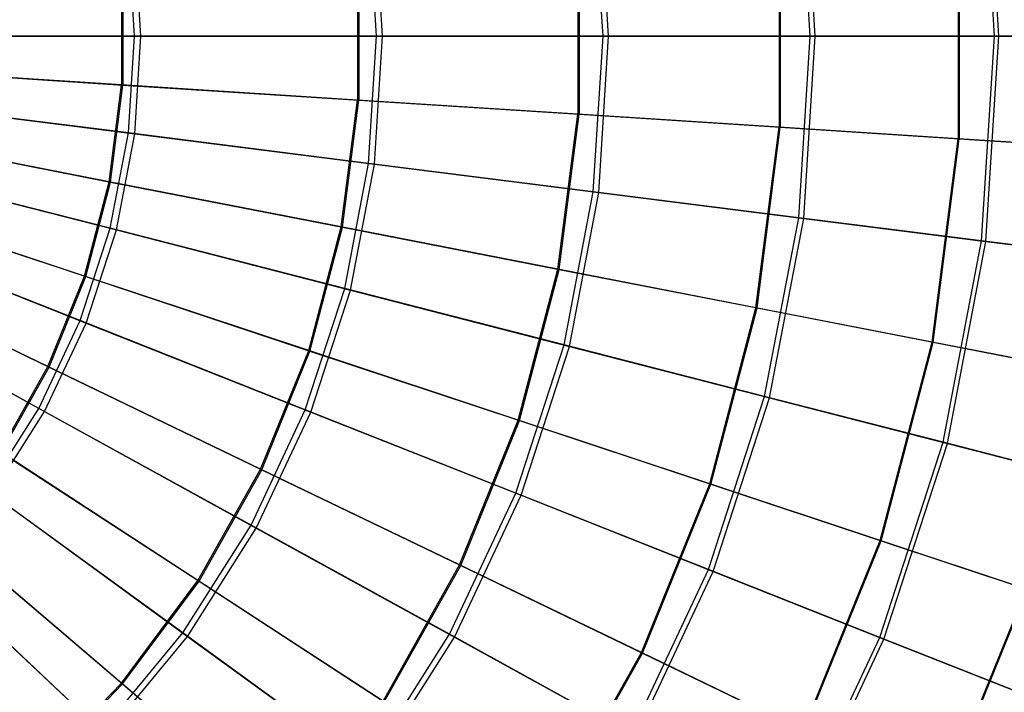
# Model space of a CAD drawing. Extents: x 0.2 to 40.1, y -6.7 to 6.7.
# Tile 103 of 256: x 6.2 to 7.7, y 2.4 to 3.5. Entities that reach past the tile are written whole.
import ezdxf

# ---------------------------------------------------------------- set-up
doc = ezdxf.new("R2010")
doc.units = 0
doc.header["$MEASUREMENT"] = 0
doc.layers.get('0').update_dxf_attribs({"color": 13, "linetype": 'CONTINUOUS'})

# ---------------------------------------------------------------- blocks, each defined once
blk = doc.blocks.new('SNOWBALL_XIV_PM3_STL')
at = {"color": 0}
for p, q in [((7.6737, 3.4497, 16.3802), (7.654, 3.7621, 16.3802)), ((7.6737, 3.4497, 16.3802), (7.654, 3.7621, 16.3802)), ((7.6804, 3.4497, 12.2941), (7.6607, 3.763, 12.2941)), ((7.6804, 3.4497, 12.2941), (7.6607, 3.763, 12.2941)), ((7.3922, 3.4497, 16.6698), (7.3748, 3.7268, 16.6698)), ((7.3922, 3.4497, 16.6698), (7.3748, 3.7268, 16.6698)), ((7.3999, 3.4497, 12.0036), (7.3824, 3.7278, 12.0036)), ((7.3999, 3.4497, 12.0036), (7.3824, 3.7278, 12.0036)), ((7.076, 3.4497, 16.921), (7.061, 3.6872, 16.921)), ((7.076, 3.4497, 16.921), (7.061, 3.6872, 16.921)), ((7.0845, 3.4497, 11.7513), (7.0695, 3.6883, 11.7513)), ((7.0845, 3.4497, 11.7513), (7.0695, 3.6883, 11.7513)), ((6.7302, 3.4497, 17.1298), (6.718, 3.6439, 17.1298)), ((6.7302, 3.4497, 17.1298), (6.718, 3.6439, 17.1298)), ((6.7394, 3.4497, 11.5415), (6.7271, 3.645, 11.5415)), ((6.7394, 3.4497, 11.5415), (6.7271, 3.645, 11.5415)), ((6.3606, 3.4497, 17.2926), (6.3513, 3.5975, 17.2926)), ((6.3606, 3.4497, 17.2926), (6.3513, 3.5975, 17.2926)), ((6.3703, 3.4497, 11.3774), (6.361, 3.5988, 11.3774)), ((6.3703, 3.4497, 11.3774), (6.361, 3.5988, 11.3774)), ((7.6184, 3.6062, 16.3422), (7.6184, 3.2932, 16.3422)), ((7.6184, 3.6062, 16.3422), (7.6184, 3.2932, 16.3422)), ((7.6199, 3.6063, 12.3305), (7.6199, 3.2931, 12.3305)), ((7.6199, 3.6063, 12.3305), (7.6199, 3.2931, 12.3305)), ((7.345, 3.5886, 16.6281), (7.345, 3.3108, 16.6281)), ((7.345, 3.5886, 16.6281), (7.345, 3.3108, 16.6281)), ((7.3467, 3.5887, 12.0444), (7.3467, 3.3107, 12.0444)), ((7.3467, 3.5887, 12.0444), (7.3467, 3.3107, 12.0444)), ((7.0375, 3.5689, 16.877), (7.0375, 3.3305, 16.877)), ((7.0375, 3.5689, 16.877), (7.0375, 3.3305, 16.877)), ((7.0394, 3.569, 11.7953), (7.0394, 3.3304, 11.7953)), ((7.0394, 3.569, 11.7953), (7.0394, 3.3304, 11.7953)), ((6.701, 3.5473, 17.0847), (6.701, 3.3521, 17.0847)), ((6.701, 3.5473, 17.0847), (6.701, 3.3521, 17.0847)), ((6.703, 3.5474, 11.5874), (6.703, 3.352, 11.5874)), ((6.703, 3.5474, 11.5874), (6.703, 3.352, 11.5874)), ((6.3409, 3.5242, 17.2479), (6.3409, 3.3752, 17.2479)), ((6.3409, 3.5242, 17.2479), (6.3409, 3.3752, 17.2479)), ((6.3431, 3.5243, 11.4239), (6.3431, 3.3751, 11.4239)), ((6.3431, 3.5243, 11.4239), (6.3431, 3.3751, 11.4239)), ((6.3606, 3.4497, 17.2926), (5.9732, 3.4497, 17.4067)), ((6.3606, 3.4497, 17.2926), (5.9732, 3.4497, 17.4067)), ((5.9833, 3.4497, 11.262), (6.3703, 3.4497, 11.3774)), ((5.9833, 3.4497, 11.262), (6.3703, 3.4497, 11.3774)), ((6.3513, 3.3019, 17.2926), (6.3606, 3.4497, 17.2926)), ((6.3513, 3.3019, 17.2926), (6.3606, 3.4497, 17.2926)), ((6.7302, 3.4497, 17.1298), (6.3606, 3.4497, 17.2926)), ((6.7302, 3.4497, 17.1298), (6.3606, 3.4497, 17.2926)), ((6.361, 3.3006, 11.3774), (6.3703, 3.4497, 11.3774)), ((6.361, 3.3006, 11.3774), (6.3703, 3.4497, 11.3774)), ((6.3703, 3.4497, 11.3774), (6.7394, 3.4497, 11.5415)), ((6.3703, 3.4497, 11.3774), (6.7394, 3.4497, 11.5415)), ((6.718, 3.2555, 17.1298), (6.7302, 3.4497, 17.1298)), ((6.718, 3.2555, 17.1298), (6.7302, 3.4497, 17.1298)), ((6.7271, 3.2544, 11.5415), (6.7394, 3.4497, 11.5415)), ((6.7271, 3.2544, 11.5415), (6.7394, 3.4497, 11.5415)), ((7.076, 3.4497, 16.921), (6.7302, 3.4497, 17.1298)), ((7.076, 3.4497, 16.921), (6.7302, 3.4497, 17.1298)), ((6.7394, 3.4497, 11.5415), (7.0845, 3.4497, 11.7513)), ((6.7394, 3.4497, 11.5415), (7.0845, 3.4497, 11.7513)), ((7.061, 3.2122, 16.921), (7.076, 3.4497, 16.921)), ((7.061, 3.2122, 16.921), (7.076, 3.4497, 16.921)), ((7.0695, 3.2111, 11.7513), (7.0845, 3.4497, 11.7513)), ((7.0695, 3.2111, 11.7513), (7.0845, 3.4497, 11.7513)), ((7.3922, 3.4497, 16.6698), (7.076, 3.4497, 16.921)), ((7.3922, 3.4497, 16.6698), (7.076, 3.4497, 16.921)), ((7.0845, 3.4497, 11.7513), (7.3999, 3.4497, 12.0036)), ((7.0845, 3.4497, 11.7513), (7.3999, 3.4497, 12.0036)), ((7.3748, 3.1726, 16.6698), (7.3922, 3.4497, 16.6698)), ((7.3748, 3.1726, 16.6698), (7.3922, 3.4497, 16.6698)), ((7.3824, 3.1716, 12.0036), (7.3999, 3.4497, 12.0036)), ((7.3824, 3.1716, 12.0036), (7.3999, 3.4497, 12.0036)), ((7.6737, 3.4497, 16.3802), (7.3922, 3.4497, 16.6698)), ((7.6737, 3.4497, 16.3802), (7.3922, 3.4497, 16.6698)), ((7.3999, 3.4497, 12.0036), (7.6804, 3.4497, 12.2941)), ((7.3999, 3.4497, 12.0036), (7.6804, 3.4497, 12.2941)), ((7.654, 3.1373, 16.3802), (7.6737, 3.4497, 16.3802)), ((7.654, 3.1373, 16.3802), (7.6737, 3.4497, 16.3802)), ((7.6607, 3.1364, 12.2941), (7.6804, 3.4497, 12.2941)), ((7.6607, 3.1364, 12.2941), (7.6804, 3.4497, 12.2941)), ((7.9158, 3.4497, 16.0569), (7.6737, 3.4497, 16.3802)), ((7.9158, 3.4497, 16.0569), (7.6737, 3.4497, 16.3802)), ((7.6804, 3.4497, 12.2941), (7.9215, 3.4497, 12.6182)), ((7.6804, 3.4497, 12.2941), (7.9215, 3.4497, 12.6182)), ((6.3409, 3.3752, 17.2479), (5.9631, 3.3995, 17.364)), ((6.3409, 3.3752, 17.2479), (5.9631, 3.3995, 17.364)), ((5.9653, 3.3993, 11.3075), (6.3431, 3.3751, 11.4239)), ((5.9653, 3.3993, 11.3075), (6.3431, 3.3751, 11.4239)), ((6.3219, 3.2275, 17.2479), (6.3409, 3.3752, 17.2479)), ((6.3219, 3.2275, 17.2479), (6.3409, 3.3752, 17.2479)), ((6.324, 3.2271, 11.4239), (6.3431, 3.3751, 11.4239)), ((6.324, 3.2271, 11.4239), (6.3431, 3.3751, 11.4239)), ((6.701, 3.3521, 17.0847), (6.3409, 3.3752, 17.2479)), ((6.701, 3.3521, 17.0847), (6.3409, 3.3752, 17.2479)), ((6.3431, 3.3751, 11.4239), (6.703, 3.352, 11.5874)), ((6.3431, 3.3751, 11.4239), (6.703, 3.352, 11.5874)), ((6.3513, 3.3019, 17.2926), (5.967, 3.3504, 17.4067)), ((6.3513, 3.3019, 17.2926), (5.967, 3.3504, 17.4067)), ((5.977, 3.3492, 11.262), (6.361, 3.3006, 11.3774)), ((5.977, 3.3492, 11.262), (6.361, 3.3006, 11.3774)), ((6.6761, 3.1585, 17.0847), (6.701, 3.3521, 17.0847)), ((6.6761, 3.1585, 17.0847), (6.701, 3.3521, 17.0847)), ((6.6781, 3.1582, 11.5874), (6.703, 3.352, 11.5874)), ((6.6781, 3.1582, 11.5874), (6.703, 3.352, 11.5874)), ((7.0375, 3.3305, 16.877), (6.701, 3.3521, 17.0847)), ((7.0375, 3.3305, 16.877), (6.701, 3.3521, 17.0847)), ((6.703, 3.352, 11.5874), (7.0394, 3.3304, 11.7953)), ((6.703, 3.352, 11.5874), (7.0394, 3.3304, 11.7953)), ((7.007, 3.0941, 16.877), (7.0375, 3.3305, 16.877)), ((7.007, 3.0941, 16.877), (7.0375, 3.3305, 16.877)), ((7.0089, 3.0937, 11.7953), (7.0394, 3.3304, 11.7953)), ((7.0089, 3.0937, 11.7953), (7.0394, 3.3304, 11.7953)), ((7.345, 3.3108, 16.6281), (7.0375, 3.3305, 16.877)), ((7.345, 3.3108, 16.6281), (7.0375, 3.3305, 16.877)), ((7.0394, 3.3304, 11.7953), (7.3467, 3.3107, 12.0444)), ((7.0394, 3.3304, 11.7953), (7.3467, 3.3107, 12.0444)), ((7.3094, 3.0352, 16.6281), (7.345, 3.3108, 16.6281)), ((7.3094, 3.0352, 16.6281), (7.345, 3.3108, 16.6281)), ((7.3111, 3.0349, 12.0444), (7.3467, 3.3107, 12.0444)), ((7.3111, 3.0349, 12.0444), (7.3467, 3.3107, 12.0444)), ((7.6184, 3.2932, 16.3422), (7.345, 3.3108, 16.6281)), ((7.6184, 3.2932, 16.3422), (7.345, 3.3108, 16.6281)), ((7.3467, 3.3107, 12.0444), (7.6199, 3.2931, 12.3305)), ((7.3467, 3.3107, 12.0444), (7.6199, 3.2931, 12.3305)), ((6.3219, 3.2275, 17.2479), (5.9503, 3.2999, 17.364)), ((6.3219, 3.2275, 17.2479), (5.9503, 3.2999, 17.364)), ((5.9524, 3.2995, 11.3075), (6.324, 3.2271, 11.4239)), ((5.9524, 3.2995, 11.3075), (6.324, 3.2271, 11.4239)), ((6.3236, 3.1564, 17.2926), (6.3513, 3.3019, 17.2926)), ((6.3236, 3.1564, 17.2926), (6.3513, 3.3019, 17.2926)), ((6.333, 3.1539, 11.3774), (6.361, 3.3006, 11.3774)), ((6.333, 3.1539, 11.3774), (6.361, 3.3006, 11.3774)), ((6.718, 3.2555, 17.1298), (6.3513, 3.3019, 17.2926)), ((6.718, 3.2555, 17.1298), (6.3513, 3.3019, 17.2926)), ((6.361, 3.3006, 11.3774), (6.7271, 3.2544, 11.5415)), ((6.361, 3.3006, 11.3774), (6.7271, 3.2544, 11.5415)), ((7.5784, 2.9828, 16.3422), (7.6184, 3.2932, 16.3422)), ((7.5784, 2.9828, 16.3422), (7.6184, 3.2932, 16.3422)), ((7.5798, 2.9825, 12.3305), (7.6199, 3.2931, 12.3305)), ((7.5798, 2.9825, 12.3305), (7.6199, 3.2931, 12.3305)), ((7.8534, 3.2781, 16.0238), (7.6184, 3.2932, 16.3422)), ((7.8534, 3.2781, 16.0238), (7.6184, 3.2932, 16.3422)), ((7.6199, 3.2931, 12.3305), (7.8547, 3.278, 12.6491)), ((7.6199, 3.2931, 12.3305), (7.8547, 3.278, 12.6491)), ((6.3236, 3.1564, 17.2926), (5.9483, 3.2527, 17.4067)), ((6.3236, 3.1564, 17.2926), (5.9483, 3.2527, 17.4067)), ((5.9581, 3.2502, 11.262), (6.333, 3.1539, 11.3774)), ((5.9581, 3.2502, 11.262), (6.333, 3.1539, 11.3774)), ((6.6816, 3.0644, 17.1298), (6.718, 3.2555, 17.1298)), ((6.6816, 3.0644, 17.1298), (6.718, 3.2555, 17.1298)), ((6.6904, 3.0622, 11.5415), (6.7271, 3.2544, 11.5415)), ((6.6904, 3.0622, 11.5415), (6.7271, 3.2544, 11.5415)), ((7.061, 3.2122, 16.921), (6.718, 3.2555, 17.1298)), ((7.061, 3.2122, 16.921), (6.718, 3.2555, 17.1298)), ((6.7271, 3.2544, 11.5415), (7.0695, 3.2111, 11.7513)), ((6.7271, 3.2544, 11.5415), (7.0695, 3.2111, 11.7513)), ((6.2841, 3.0835, 17.2479), (6.3219, 3.2275, 17.2479)), ((6.2841, 3.0835, 17.2479), (6.3219, 3.2275, 17.2479)), ((6.2862, 3.0828, 11.4239), (6.324, 3.2271, 11.4239)), ((6.2862, 3.0828, 11.4239), (6.324, 3.2271, 11.4239)), ((6.6761, 3.1585, 17.0847), (6.3219, 3.2275, 17.2479)), ((6.6761, 3.1585, 17.0847), (6.3219, 3.2275, 17.2479)), ((6.324, 3.2271, 11.4239), (6.6781, 3.1582, 11.5874)), ((6.324, 3.2271, 11.4239), (6.6781, 3.1582, 11.5874)), ((6.2841, 3.0835, 17.2479), (5.9248, 3.2028, 17.364)), ((6.2841, 3.0835, 17.2479), (5.9248, 3.2028, 17.364)), ((5.9269, 3.2021, 11.3075), (6.2862, 3.0828, 11.4239)), ((5.9269, 3.2021, 11.3075), (6.2862, 3.0828, 11.4239)), ((7.0165, 2.9784, 16.921), (7.061, 3.2122, 16.921)), ((7.0165, 2.9784, 16.921), (7.061, 3.2122, 16.921)), ((7.0247, 2.9763, 11.7513), (7.0695, 3.2111, 11.7513)), ((7.0247, 2.9763, 11.7513), (7.0695, 3.2111, 11.7513)), ((7.3748, 3.1726, 16.6698), (7.061, 3.2122, 16.921)), ((7.3748, 3.1726, 16.6698), (7.061, 3.2122, 16.921)), ((7.0695, 3.2111, 11.7513), (7.3824, 3.1716, 12.0036)), ((7.0695, 3.2111, 11.7513), (7.3824, 3.1716, 12.0036)), ((7.3227, 2.8998, 16.6698), (7.3748, 3.1726, 16.6698)), ((7.3227, 2.8998, 16.6698), (7.3748, 3.1726, 16.6698)), ((7.654, 3.1373, 16.3802), (7.3748, 3.1726, 16.6698)), ((7.654, 3.1373, 16.3802), (7.3748, 3.1726, 16.6698)), ((6.2778, 3.0155, 17.2926), (5.9176, 3.1581, 17.4067)), ((6.2778, 3.0155, 17.2926), (5.9176, 3.1581, 17.4067)), ((6.6266, 2.9698, 17.0847), (6.6761, 3.1585, 17.0847)), ((6.6266, 2.9698, 17.0847), (6.6761, 3.1585, 17.0847)), ((6.6285, 2.9691, 11.5874), (6.6781, 3.1582, 11.5874)), ((6.6285, 2.9691, 11.5874), (6.6781, 3.1582, 11.5874)), ((7.007, 3.0941, 16.877), (6.6761, 3.1585, 17.0847)), ((7.007, 3.0941, 16.877), (6.6761, 3.1585, 17.0847)), ((6.6781, 3.1582, 11.5874), (7.0089, 3.0937, 11.7953)), ((6.6781, 3.1582, 11.5874), (7.0089, 3.0937, 11.7953)), ((7.3302, 2.8979, 12.0036), (7.3824, 3.1716, 12.0036)), ((7.3302, 2.8979, 12.0036), (7.3824, 3.1716, 12.0036)), ((7.3824, 3.1716, 12.0036), (7.6607, 3.1364, 12.2941)), ((7.3824, 3.1716, 12.0036), (7.6607, 3.1364, 12.2941)), ((5.927, 3.1544, 11.262), (6.2868, 3.0119, 11.3774)), ((5.927, 3.1544, 11.262), (6.2868, 3.0119, 11.3774)), ((6.2778, 3.0155, 17.2926), (6.3236, 3.1564, 17.2926)), ((6.2778, 3.0155, 17.2926), (6.3236, 3.1564, 17.2926)), ((6.2868, 3.0119, 11.3774), (6.333, 3.1539, 11.3774)), ((6.2868, 3.0119, 11.3774), (6.333, 3.1539, 11.3774)), ((6.6816, 3.0644, 17.1298), (6.3236, 3.1564, 17.2926)), ((6.6816, 3.0644, 17.1298), (6.3236, 3.1564, 17.2926)), ((6.333, 3.1539, 11.3774), (6.6904, 3.0622, 11.5415)), ((6.333, 3.1539, 11.3774), (6.6904, 3.0622, 11.5415)), ((7.5954, 2.8298, 16.3802), (7.654, 3.1373, 16.3802)), ((7.5954, 2.8298, 16.3802), (7.654, 3.1373, 16.3802)), ((7.6019, 2.8281, 12.2941), (7.6607, 3.1364, 12.2941)), ((7.6019, 2.8281, 12.2941), (7.6607, 3.1364, 12.2941)), ((7.8943, 3.1069, 16.0569), (7.654, 3.1373, 16.3802)), ((7.8943, 3.1069, 16.0569), (7.654, 3.1373, 16.3802)), ((7.6607, 3.1364, 12.2941), (7.8999, 3.1062, 12.6182)), ((7.6607, 3.1364, 12.2941), (7.8999, 3.1062, 12.6182)), ((6.2282, 2.9454, 17.2479), (5.8871, 3.1097, 17.364)), ((6.2282, 2.9454, 17.2479), (5.8871, 3.1097, 17.364)), ((5.8891, 3.1087, 11.3075), (6.2302, 2.9445, 11.4239)), ((5.8891, 3.1087, 11.3075), (6.2302, 2.9445, 11.4239)), ((6.2282, 2.9454, 17.2479), (6.2841, 3.0835, 17.2479)), ((6.2282, 2.9454, 17.2479), (6.2841, 3.0835, 17.2479)), ((6.2302, 2.9445, 11.4239), (6.2862, 3.0828, 11.4239)), ((6.2302, 2.9445, 11.4239), (6.2862, 3.0828, 11.4239)), ((6.6266, 2.9698, 17.0847), (6.2841, 3.0835, 17.2479)), ((6.6266, 2.9698, 17.0847), (6.2841, 3.0835, 17.2479)), ((6.2862, 3.0828, 11.4239), (6.6285, 2.9691, 11.5874)), ((6.2862, 3.0828, 11.4239), (6.6285, 2.9691, 11.5874)), ((6.9466, 2.8635, 16.877), (7.007, 3.0941, 16.877)), ((6.9466, 2.8635, 16.877), (7.007, 3.0941, 16.877)), ((6.9483, 2.8629, 11.7953), (7.0089, 3.0937, 11.7953)), ((6.9483, 2.8629, 11.7953), (7.0089, 3.0937, 11.7953)), ((7.3094, 3.0352, 16.6281), (7.007, 3.0941, 16.877)), ((7.3094, 3.0352, 16.6281), (7.007, 3.0941, 16.877)), ((7.0089, 3.0937, 11.7953), (7.3111, 3.0349, 12.0444)), ((7.0089, 3.0937, 11.7953), (7.3111, 3.0349, 12.0444)), ((6.2147, 2.8814, 17.2926), (5.8752, 3.0681, 17.4067)), ((6.2147, 2.8814, 17.2926), (5.8752, 3.0681, 17.4067)), ((5.8841, 3.0632, 11.262), (6.2232, 2.8768, 11.3774)), ((5.8841, 3.0632, 11.262), (6.2232, 2.8768, 11.3774)), ((6.6214, 2.8794, 17.1298), (6.6816, 3.0644, 17.1298)), ((6.6214, 2.8794, 17.1298), (6.6816, 3.0644, 17.1298)), ((6.63, 2.876, 11.5415), (6.6904, 3.0622, 11.5415)), ((6.63, 2.876, 11.5415), (6.6904, 3.0622, 11.5415)), ((7.0165, 2.9784, 16.921), (6.6816, 3.0644, 17.1298)), ((7.0165, 2.9784, 16.921), (6.6816, 3.0644, 17.1298)), ((6.6904, 3.0622, 11.5415), (7.0247, 2.9763, 11.7513)), ((6.6904, 3.0622, 11.5415), (7.0247, 2.9763, 11.7513)), ((7.239, 2.7664, 16.6281), (7.3094, 3.0352, 16.6281)), ((7.239, 2.7664, 16.6281), (7.3094, 3.0352, 16.6281)), ((7.2406, 2.7659, 12.0444), (7.3111, 3.0349, 12.0444)), ((7.2406, 2.7659, 12.0444), (7.3111, 3.0349, 12.0444)), ((7.5784, 2.9828, 16.3422), (7.3094, 3.0352, 16.6281)), ((7.5784, 2.9828, 16.3422), (7.3094, 3.0352, 16.6281)), ((7.3111, 3.0349, 12.0444), (7.5798, 2.9825, 12.3305)), ((7.3111, 3.0349, 12.0444), (7.5798, 2.9825, 12.3305)), ((6.2147, 2.8814, 17.2926), (6.2778, 3.0155, 17.2926)), ((6.2147, 2.8814, 17.2926), (6.2778, 3.0155, 17.2926)), ((6.2232, 2.8768, 11.3774), (6.2868, 3.0119, 11.3774)), ((6.2232, 2.8768, 11.3774), (6.2868, 3.0119, 11.3774)), ((6.6214, 2.8794, 17.1298), (6.2778, 3.0155, 17.2926)), ((6.6214, 2.8794, 17.1298), (6.2778, 3.0155, 17.2926)), ((6.2868, 3.0119, 11.3774), (6.63, 2.876, 11.5415)), ((6.2868, 3.0119, 11.3774), (6.63, 2.876, 11.5415)), ((6.9429, 2.7521, 16.921), (7.0165, 2.9784, 16.921)), ((6.9429, 2.7521, 16.921), (7.0165, 2.9784, 16.921)), ((7.3227, 2.8998, 16.6698), (7.0165, 2.9784, 16.921)), ((7.3227, 2.8998, 16.6698), (7.0165, 2.9784, 16.921)), ((7.499, 2.6801, 16.3422), (7.5784, 2.9828, 16.3422)), ((7.499, 2.6801, 16.3422), (7.5784, 2.9828, 16.3422)), ((7.5004, 2.6796, 12.3305), (7.5798, 2.9825, 12.3305)), ((7.5004, 2.6796, 12.3305), (7.5798, 2.9825, 12.3305)), ((7.8095, 2.9378, 16.0238), (7.5784, 2.9828, 16.3422)), ((7.8095, 2.9378, 16.0238), (7.5784, 2.9828, 16.3422)), ((7.5798, 2.9825, 12.3305), (7.8108, 2.9376, 12.6491)), ((7.5798, 2.9825, 12.3305), (7.8108, 2.9376, 12.6491)), ((6.5533, 2.7889, 17.0847), (6.6266, 2.9698, 17.0847)), ((6.5533, 2.7889, 17.0847), (6.6266, 2.9698, 17.0847)), ((6.5551, 2.788, 11.5874), (6.6285, 2.9691, 11.5874)), ((6.5551, 2.788, 11.5874), (6.6285, 2.9691, 11.5874)), ((6.9466, 2.8635, 16.877), (6.6266, 2.9698, 17.0847)), ((6.9466, 2.8635, 16.877), (6.6266, 2.9698, 17.0847)), ((6.6285, 2.9691, 11.5874), (6.9483, 2.8629, 11.7953)), ((6.6285, 2.9691, 11.5874), (6.9483, 2.8629, 11.7953)), ((6.9508, 2.749, 11.7513), (7.0247, 2.9763, 11.7513)), ((6.9508, 2.749, 11.7513), (7.0247, 2.9763, 11.7513)), ((7.0247, 2.9763, 11.7513), (7.3302, 2.8979, 12.0036)), ((7.0247, 2.9763, 11.7513), (7.3302, 2.8979, 12.0036)), ((6.1551, 2.8156, 17.2479), (6.2282, 2.9454, 17.2479)), ((6.1551, 2.8156, 17.2479), (6.2282, 2.9454, 17.2479)), ((6.1569, 2.8145, 11.4239), (6.2302, 2.9445, 11.4239)), ((6.1569, 2.8145, 11.4239), (6.2302, 2.9445, 11.4239)), ((6.5533, 2.7889, 17.0847), (6.2282, 2.9454, 17.2479)), ((6.5533, 2.7889, 17.0847), (6.2282, 2.9454, 17.2479)), ((6.2302, 2.9445, 11.4239), (6.5551, 2.788, 11.5874)), ((6.2302, 2.9445, 11.4239), (6.5551, 2.788, 11.5874)), ((7.2369, 2.6357, 16.6698), (7.3227, 2.8998, 16.6698)), ((7.2369, 2.6357, 16.6698), (7.3227, 2.8998, 16.6698)), ((7.2441, 2.6329, 12.0036), (7.3302, 2.8979, 12.0036)), ((7.2441, 2.6329, 12.0036), (7.3302, 2.8979, 12.0036)), ((7.5954, 2.8298, 16.3802), (7.3227, 2.8998, 16.6698)), ((7.5954, 2.8298, 16.3802), (7.3227, 2.8998, 16.6698)), ((7.3302, 2.8979, 12.0036), (7.6019, 2.8281, 12.2941)), ((7.3302, 2.8979, 12.0036), (7.6019, 2.8281, 12.2941)), ((6.1353, 2.7564, 17.2926), (6.2147, 2.8814, 17.2926)), ((6.1353, 2.7564, 17.2926), (6.2147, 2.8814, 17.2926)), ((6.1432, 2.7507, 11.3774), (6.2232, 2.8768, 11.3774)), ((6.1432, 2.7507, 11.3774), (6.2232, 2.8768, 11.3774)), ((6.5386, 2.7034, 17.1298), (6.2147, 2.8814, 17.2926)), ((6.5386, 2.7034, 17.1298), (6.2147, 2.8814, 17.2926)), ((6.2232, 2.8768, 11.3774), (6.5466, 2.699, 11.5415)), ((6.2232, 2.8768, 11.3774), (6.5466, 2.699, 11.5415)), ((6.5386, 2.7034, 17.1298), (6.6214, 2.8794, 17.1298)), ((6.5386, 2.7034, 17.1298), (6.6214, 2.8794, 17.1298)), ((6.5466, 2.699, 11.5415), (6.63, 2.876, 11.5415)), ((6.5466, 2.699, 11.5415), (6.63, 2.876, 11.5415)), ((6.9429, 2.7521, 16.921), (6.6214, 2.8794, 17.1298)), ((6.9429, 2.7521, 16.921), (6.6214, 2.8794, 17.1298)), ((6.63, 2.876, 11.5415), (6.9508, 2.749, 11.7513)), ((6.63, 2.876, 11.5415), (6.9508, 2.749, 11.7513)), ((6.8571, 2.6426, 16.877), (6.9466, 2.8635, 16.877)), ((6.8571, 2.6426, 16.877), (6.9466, 2.8635, 16.877)), ((6.8588, 2.6417, 11.7953), (6.9483, 2.8629, 11.7953)), ((6.8588, 2.6417, 11.7953), (6.9483, 2.8629, 11.7953)), ((7.239, 2.7664, 16.6281), (6.9466, 2.8635, 16.877)), ((7.239, 2.7664, 16.6281), (6.9466, 2.8635, 16.877)), ((6.9483, 2.8629, 11.7953), (7.2406, 2.7659, 12.0444)), ((6.9483, 2.8629, 11.7953), (7.2406, 2.7659, 12.0444)), ((7.4987, 2.5321, 16.3802), (7.5954, 2.8298, 16.3802)), ((7.4987, 2.5321, 16.3802), (7.5954, 2.8298, 16.3802)), ((7.5049, 2.5296, 12.2941), (7.6019, 2.8281, 12.2941)), ((7.5049, 2.5296, 12.2941), (7.6019, 2.8281, 12.2941)), ((7.8299, 2.7696, 16.0569), (7.5954, 2.8298, 16.3802)), ((7.8299, 2.7696, 16.0569), (7.5954, 2.8298, 16.3802)), ((7.6019, 2.8281, 12.2941), (7.8354, 2.7682, 12.6182)), ((7.6019, 2.8281, 12.2941), (7.8354, 2.7682, 12.6182)), ((6.4575, 2.6188, 17.0847), (6.1551, 2.8156, 17.2479)), ((6.4575, 2.6188, 17.0847), (6.1551, 2.8156, 17.2479)), ((6.1569, 2.8145, 11.4239), (6.4592, 2.6177, 11.5874)), ((6.1569, 2.8145, 11.4239), (6.4592, 2.6177, 11.5874)), ((6.4575, 2.6188, 17.0847), (6.5533, 2.7889, 17.0847)), ((6.4575, 2.6188, 17.0847), (6.5533, 2.7889, 17.0847)), ((6.4592, 2.6177, 11.5874), (6.5551, 2.788, 11.5874)), ((6.4592, 2.6177, 11.5874), (6.5551, 2.788, 11.5874)), ((6.8571, 2.6426, 16.877), (6.5533, 2.7889, 17.0847)), ((6.8571, 2.6426, 16.877), (6.5533, 2.7889, 17.0847)), ((6.5551, 2.788, 11.5874), (6.8588, 2.6417, 11.7953)), ((6.5551, 2.788, 11.5874), (6.8588, 2.6417, 11.7953)), ((7.1347, 2.5089, 16.6281), (7.239, 2.7664, 16.6281)), ((7.1347, 2.5089, 16.6281), (7.239, 2.7664, 16.6281)), ((7.499, 2.6801, 16.3422), (7.239, 2.7664, 16.6281)), ((7.499, 2.6801, 16.3422), (7.239, 2.7664, 16.6281)), ((6.4344, 2.5391, 17.1298), (6.1353, 2.7564, 17.2926)), ((6.4344, 2.5391, 17.1298), (6.1353, 2.7564, 17.2926)), ((6.8416, 2.5368, 16.921), (6.9429, 2.7521, 16.921)), ((6.8416, 2.5368, 16.921), (6.9429, 2.7521, 16.921)), ((7.2369, 2.6357, 16.6698), (6.9429, 2.7521, 16.921)), ((7.2369, 2.6357, 16.6698), (6.9429, 2.7521, 16.921)), ((7.1362, 2.5081, 12.0444), (7.2406, 2.7659, 12.0444)), ((7.1362, 2.5081, 12.0444), (7.2406, 2.7659, 12.0444)), ((7.2406, 2.7659, 12.0444), (7.5004, 2.6796, 12.3305)), ((7.2406, 2.7659, 12.0444), (7.5004, 2.6796, 12.3305)), ((6.1432, 2.7507, 11.3774), (6.4418, 2.5337, 11.5415)), ((6.1432, 2.7507, 11.3774), (6.4418, 2.5337, 11.5415)), ((6.849, 2.5327, 11.7513), (6.9508, 2.749, 11.7513)), ((6.849, 2.5327, 11.7513), (6.9508, 2.749, 11.7513)), ((6.9508, 2.749, 11.7513), (7.2441, 2.6329, 12.0036)), ((6.9508, 2.749, 11.7513), (7.2441, 2.6329, 12.0036)), ((6.3408, 2.4624, 17.0847), (6.0661, 2.6963, 17.2479)), ((6.3408, 2.4624, 17.0847), (6.0661, 2.6963, 17.2479)), ((6.0677, 2.6949, 11.4239), (6.3424, 2.4611, 11.5874)), ((6.0677, 2.6949, 11.4239), (6.3424, 2.4611, 11.5874)), ((6.4344, 2.5391, 17.1298), (6.5386, 2.7034, 17.1298)), ((6.4344, 2.5391, 17.1298), (6.5386, 2.7034, 17.1298)), ((6.4418, 2.5337, 11.5415), (6.5466, 2.699, 11.5415)), ((6.4418, 2.5337, 11.5415), (6.5466, 2.699, 11.5415)), ((6.8416, 2.5368, 16.921), (6.5386, 2.7034, 17.1298)), ((6.8416, 2.5368, 16.921), (6.5386, 2.7034, 17.1298)), ((6.5466, 2.699, 11.5415), (6.849, 2.5327, 11.7513)), ((6.5466, 2.699, 11.5415), (6.849, 2.5327, 11.7513)), ((7.3816, 2.39, 16.3422), (7.499, 2.6801, 16.3422)), ((7.3816, 2.39, 16.3422), (7.499, 2.6801, 16.3422)), ((7.3829, 2.3893, 12.3305), (7.5004, 2.6796, 12.3305)), ((7.3829, 2.3893, 12.3305), (7.5004, 2.6796, 12.3305)), ((7.7225, 2.6059, 16.0238), (7.499, 2.6801, 16.3422)), ((7.7225, 2.6059, 16.0238), (7.499, 2.6801, 16.3422)), ((7.5004, 2.6796, 12.3305), (7.7237, 2.6055, 12.6491)), ((7.5004, 2.6796, 12.3305), (7.7237, 2.6055, 12.6491)), ((6.3104, 2.3892, 17.1298), (6.0409, 2.6422, 17.2926)), ((6.3104, 2.3892, 17.1298), (6.0409, 2.6422, 17.2926)), ((6.048, 2.6356, 11.3774), (6.317, 2.3829, 11.5415)), ((6.048, 2.6356, 11.3774), (6.317, 2.3829, 11.5415)), ((6.7401, 2.4349, 16.877), (6.8571, 2.6426, 16.877)), ((6.7401, 2.4349, 16.877), (6.8571, 2.6426, 16.877)), ((6.7417, 2.4338, 11.7953), (6.8588, 2.6417, 11.7953)), ((6.7417, 2.4338, 11.7953), (6.8588, 2.6417, 11.7953)), ((7.1347, 2.5089, 16.6281), (6.8571, 2.6426, 16.877)), ((7.1347, 2.5089, 16.6281), (6.8571, 2.6426, 16.877)), ((6.8588, 2.6417, 11.7953), (7.1362, 2.5081, 12.0444)), ((6.8588, 2.6417, 11.7953), (7.1362, 2.5081, 12.0444)), ((7.1187, 2.3845, 16.6698), (7.2369, 2.6357, 16.6698)), ((7.1187, 2.3845, 16.6698), (7.2369, 2.6357, 16.6698)), ((7.1254, 2.3808, 12.0036), (7.2441, 2.6329, 12.0036)), ((7.1254, 2.3808, 12.0036), (7.2441, 2.6329, 12.0036)), ((7.4987, 2.5321, 16.3802), (7.2369, 2.6357, 16.6698)), ((7.4987, 2.5321, 16.3802), (7.2369, 2.6357, 16.6698)), ((7.2441, 2.6329, 12.0036), (7.5049, 2.5296, 12.2941)), ((7.2441, 2.6329, 12.0036), (7.5049, 2.5296, 12.2941)), ((6.3408, 2.4624, 17.0847), (6.4575, 2.6188, 17.0847)), ((6.3408, 2.4624, 17.0847), (6.4575, 2.6188, 17.0847)), ((6.3424, 2.4611, 11.5874), (6.4592, 2.6177, 11.5874)), ((6.3424, 2.4611, 11.5874), (6.4592, 2.6177, 11.5874)), ((6.7401, 2.4349, 16.877), (6.4575, 2.6188, 17.0847)), ((6.7401, 2.4349, 16.877), (6.4575, 2.6188, 17.0847)), ((6.4592, 2.6177, 11.5874), (6.7417, 2.4338, 11.7953)), ((6.4592, 2.6177, 11.5874), (6.7417, 2.4338, 11.7953)), ((7.5937, 2.2878, 16.0238), (7.7225, 2.6059, 16.0238)), ((7.5937, 2.2878, 16.0238), (7.7225, 2.6059, 16.0238)), ((7.5948, 2.2873, 12.6491), (7.7237, 2.6055, 12.6491)), ((7.5948, 2.2873, 12.6491), (7.7237, 2.6055, 12.6491)), ((6.3104, 2.3892, 17.1298), (6.4344, 2.5391, 17.1298)), ((6.3104, 2.3892, 17.1298), (6.4344, 2.5391, 17.1298)), ((6.317, 2.3829, 11.5415), (6.4418, 2.5337, 11.5415)), ((6.317, 2.3829, 11.5415), (6.4418, 2.5337, 11.5415)), ((6.7141, 2.3359, 16.921), (6.4344, 2.5391, 17.1298)), ((6.7141, 2.3359, 16.921), (6.4344, 2.5391, 17.1298)), ((6.4418, 2.5337, 11.5415), (6.721, 2.3309, 11.7513)), ((6.4418, 2.5337, 11.5415), (6.721, 2.3309, 11.7513)), ((6.7141, 2.3359, 16.921), (6.8416, 2.5368, 16.921)), ((6.7141, 2.3359, 16.921), (6.8416, 2.5368, 16.921)), ((6.721, 2.3309, 11.7513), (6.849, 2.5327, 11.7513)), ((6.721, 2.3309, 11.7513), (6.849, 2.5327, 11.7513)), ((7.1187, 2.3845, 16.6698), (6.8416, 2.5368, 16.921)), ((7.1187, 2.3845, 16.6698), (6.8416, 2.5368, 16.921)), ((6.849, 2.5327, 11.7513), (7.1254, 2.3808, 12.0036)), ((6.849, 2.5327, 11.7513), (7.1254, 2.3808, 12.0036)), ((7.3654, 2.2489, 16.3802), (7.4987, 2.5321, 16.3802)), ((7.3654, 2.2489, 16.3802), (7.4987, 2.5321, 16.3802)), ((7.3712, 2.2456, 12.2941), (7.5049, 2.5296, 12.2941)), ((7.3712, 2.2456, 12.2941), (7.5049, 2.5296, 12.2941)), ((7.7238, 2.443, 16.0569), (7.4987, 2.5321, 16.3802)), ((7.7238, 2.443, 16.0569), (7.4987, 2.5321, 16.3802)), ((7.5049, 2.5296, 12.2941), (7.729, 2.4409, 12.6182)), ((7.5049, 2.5296, 12.2941), (7.729, 2.4409, 12.6182)), ((6.9983, 2.2668, 16.6281), (7.1347, 2.5089, 16.6281)), ((6.9983, 2.2668, 16.6281), (7.1347, 2.5089, 16.6281)), ((6.9998, 2.2659, 12.0444), (7.1362, 2.5081, 12.0444)), ((6.9998, 2.2659, 12.0444), (7.1362, 2.5081, 12.0444)), ((7.3816, 2.39, 16.3422), (7.1347, 2.5089, 16.6281)), ((7.3816, 2.39, 16.3422), (7.1347, 2.5089, 16.6281)), ((7.1362, 2.5081, 12.0444), (7.3829, 2.3893, 12.3305)), ((7.1362, 2.5081, 12.0444), (7.3829, 2.3893, 12.3305)), ((6.205, 2.3222, 17.0847), (6.3408, 2.4624, 17.0847)), ((6.205, 2.3222, 17.0847), (6.3408, 2.4624, 17.0847)), ((6.2064, 2.3207, 11.5874), (6.3424, 2.4611, 11.5874)), ((6.2064, 2.3207, 11.5874), (6.3424, 2.4611, 11.5874)), ((6.5976, 2.2438, 16.877), (6.3408, 2.4624, 17.0847)), ((6.5976, 2.2438, 16.877), (6.3408, 2.4624, 17.0847)), ((6.3424, 2.4611, 11.5874), (6.599, 2.2426, 11.7953)), ((6.3424, 2.4611, 11.5874), (6.599, 2.2426, 11.7953))]:
    blk.add_line(p, q, dxfattribs=at)
blk = doc.blocks.new('GRUPUJ_1')
at = {"color": 0}
blk.add_blockref('SNOWBALL_XIV_PM3_STL', (-0.2062, 6.6596, -0.5119), dxfattribs=at)

msp = doc.modelspace()

# ---------------------------------------------------------------- block references
at = {"color": 0}
msp.add_blockref('GRUPUJ_1', (0.2062, -6.6596, 0.5119), dxfattribs=at)

doc.saveas('drawing.dxf')
